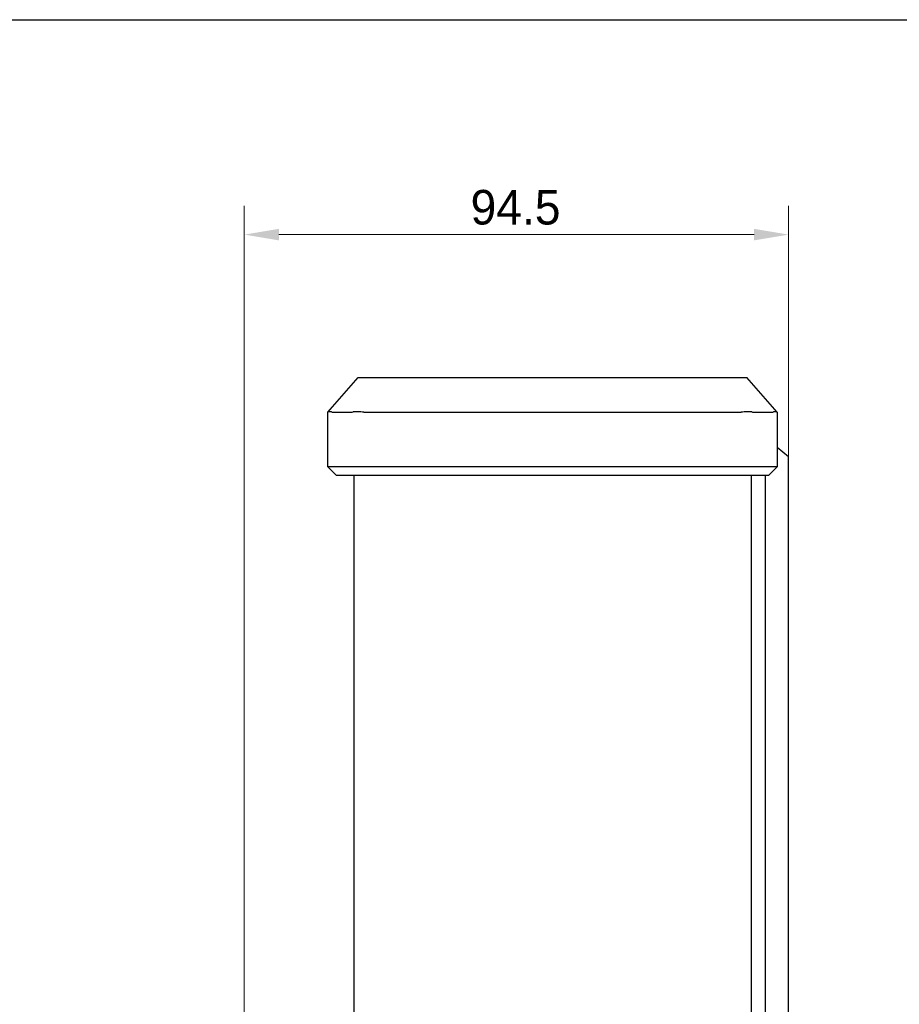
# Model space of a CAD drawing. Header units: millimetres. Extents: x 1638 to 2024, y 1742 to 2044.
# Tile 11 of 22: x 1748 to 1824, y 1959 to 2044. Entities that reach past the tile are written whole.
import ezdxf

# ---------------------------------------------------------------- set-up
doc = ezdxf.new("R2010")
doc.units = ezdxf.units.MM
doc.header["$LTSCALE"] = 0.3
doc.layers.add('00-轮廓线', color=7, linetype='Continuous', lineweight=30)
for name, color, linetype in [('00_COMPONENTS', 7, 'Continuous'), ('09_ALL_ROUNDS', 7, 'Continuous'), ('10_ALL_CHAMFER', 7, 'Continuous'), ('51__DRAFT_DIMS', 7, 'Continuous')]:
    doc.layers.add(name, color=color, linetype=linetype)
doc.styles.add('尺寸值样式', font='兰亭黑 GBK.TTF')
doc.dimstyles.new('1直线标注', dxfattribs={"dimtxt": 3, "dimasz": 3, "dimexe": 2.5, "dimexo": 0, "dimtad": 1, "dimlfac": 2, "dimdsep": 46, "dimtxsty": '尺寸值样式', "dimblk": '_FILLED', "dimcen": 0, "dimclrd": 8, "dimclre": 8, "dimclrt": 7, "dimadec": 0, "dimazin": 0, "dimtp": 0.001, "dimtm": 0.001, "dimtfac": 1, "dimtmove": 0, "dimatfit": 0, "dimldrblk": '_FILLED', "dimfxl": 1, "dimtolj": 1, "dimlwd": 15, "dimlwe": 15, "dimarcsym": 0})

# ---------------------------------------------------------------- blocks, each defined once
blk = doc.blocks.new('_FILLED')
at = {"color": 0, "linetype": 'ByBlock'}
blk.add_solid([(0, 0), (-1, 0.167), (-1, -0.167)], dxfattribs=at)
blk = doc.blocks.new('*D2067')
at = {"layer": '51__DRAFT_DIMS', "color": 8, "lineweight": 15}
for p, q in [((1767.488, 1902.458), (1767.488, 2028.054)), ((1814.738, 2001.78), (1814.738, 2028.054)), ((1770.488, 2025.554), (1811.738, 2025.554))]:
    blk.add_line(p, q, dxfattribs=at)
at = {"layer": 'Defpoints', "color": 0}
for p in [(1814.738, 2025.554), (1814.738, 2001.78), (1767.488, 1902.458)]:
    blk.add_point(p, dxfattribs=at)
at = {"layer": '51__DRAFT_DIMS', "color": 8, "linetype": 'ByBlock', "lineweight": 15, "xscale": 3, "yscale": 3, "zscale": 3, "rotation": 180}
blk.add_blockref('_FILLED', (1767.488, 2025.554), dxfattribs=at)
at = {"layer": '51__DRAFT_DIMS', "color": 8, "linetype": 'ByBlock', "lineweight": 15, "xscale": 3, "yscale": 3, "zscale": 3}
blk.add_blockref('_FILLED', (1814.738, 2025.554), dxfattribs=at)
at = {"layer": '51__DRAFT_DIMS', "color": 7, "insert": (1791.034, 2029.43), "char_height": 3, "attachment_point": 2, "style": '尺寸值样式'}
blk.add_mtext('\\A1;94.5', dxfattribs=at)

msp = doc.modelspace()

# ---------------------------------------------------------------- linework, layer by layer
at = {"layer": '00-轮廓线'}
msp.add_lwpolyline([(1637.57705, 2044.20786), (2023.54554, 2044.20786), (2023.54554, 1742.14557), (1637.57705, 1742.14557)], close=True, dxfattribs=at)
at = {"layer": '00_COMPONENTS'}
for p, q in [((1813.73844, 2007.10455), (1814.73844, 2006.30455)), ((1814.73844, 1774.00455), (1814.73844, 2006.30455)), ((1776.98844, 2004.65455), (1776.98844, 1775.65455)), ((1811.48844, 2004.65455), (1811.48844, 1775.65455)), ((1812.73844, 1775.65455), (1812.73844, 2004.65455))]:
    msp.add_line(p, q, dxfattribs=at)
at = {"layer": '09_ALL_ROUNDS'}
for p, q in [((1774.73844, 2010.15455), (1777.36344, 2013.15455)), ((1777.36344, 2013.15455), (1811.11344, 2013.15455)), ((1813.73844, 2010.15455), (1811.11344, 2013.15455)), ((1774.73844, 2005.40455), (1774.73844, 2010.15455)), ((1775.17778, 2010.15455), (1776.7991, 2010.15455)), ((1777.85976, 2010.15455), (1810.61712, 2010.15455)), ((1811.67778, 2010.15455), (1813.2991, 2010.15455)), ((1813.73844, 2010.15455), (1813.73844, 2005.40455))]:
    msp.add_line(p, q, dxfattribs=at)
for centre, major_axis, start_param, end_param in [((1776.23844, 2011.11879), (1.4713, 0.80151), -2.67054065, -2.55212119), ((1777.85976, 2011.11879), (1.4713, 0.80151), -2.55212119, -2.43370174), ((1810.61712, 2011.11879), (1.4713, -0.80151), -0.70789092, -0.58947146), ((1812.23844, 2011.11879), (1.4713, -0.80151), -0.58947146, -0.471052)]:
    msp.add_ellipse(centre, major_axis=major_axis, ratio=0.36433053, start_param=start_param, end_param=end_param, dxfattribs=at)
for points, knots in [([(1775.0599, 2010.1613), (1775.01424, 2010.16691), (1774.93463, 2010.17346), (1774.84262, 2010.17187), (1774.78834, 2010.16575), (1774.76254, 2010.16113), (1774.74701, 2010.15739), (1774.74017, 2010.15516), (1774.73844, 2010.15455)], [0, 0, 0, 0, 0.42681285, 0.73993221, 0.85192934, 0.93325696, 0.98303035, 1, 1, 1, 1]), ([(1777.85976, 2010.15455), (1777.77674, 2010.15455), (1777.61301, 2010.15963), (1777.37331, 2010.16998), (1777.14686, 2010.1741), (1777.00106, 2010.16799), (1776.93184, 2010.1613)], [0, 0, 0, 0, 0.26827793, 0.52913717, 0.7752904, 1, 1, 1, 1]), ([(1811.54504, 2010.1613), (1811.47582, 2010.16799), (1811.33002, 2010.1741), (1811.10357, 2010.16998), (1810.86387, 2010.15963), (1810.70015, 2010.15455), (1810.61712, 2010.15455)], [0, 0, 0, 0, 0.2247096, 0.47086284, 0.73172207, 1, 1, 1, 1]), ([(1813.73844, 2010.15455), (1813.73672, 2010.15516), (1813.72988, 2010.15739), (1813.71434, 2010.16113), (1813.68854, 2010.16575), (1813.63426, 2010.17187), (1813.54225, 2010.17346), (1813.46264, 2010.16691), (1813.41698, 2010.1613)], [0, 0, 0, 0, 0.01696965, 0.06674304, 0.14807066, 0.26006779, 0.57318715, 1, 1, 1, 1])]:
    msp.add_open_spline(points, degree=3, knots=knots, dxfattribs=at)
at = {"layer": '10_ALL_CHAMFER'}
for p, q in [((1775.48844, 2004.65455), (1774.73844, 2005.40455)), ((1813.73844, 2005.40455), (1774.73844, 2005.40455)), ((1812.98844, 2004.65455), (1813.73844, 2005.40455)), ((1812.98844, 2004.65455), (1775.48844, 2004.65455))]:
    msp.add_line(p, q, dxfattribs=at)

# ---------------------------------------------------------------- dimensions: what is measured, and where the dimension line sits
at = {"layer": '51__DRAFT_DIMS'}
dim = msp.add_linear_dim(base=(1814.73844, 2025.55351), p1=(1767.48844, 1902.45767), p2=(1814.73844, 2001.78025), dimstyle='1直线标注', dxfattribs=at)
dim.commit()
dim.dimension.update_dxf_attribs({"geometry": '*D2067', "text_midpoint": (1791.03434, 2025.55351), "dimtype": 160})

doc.saveas('drawing.dxf')
